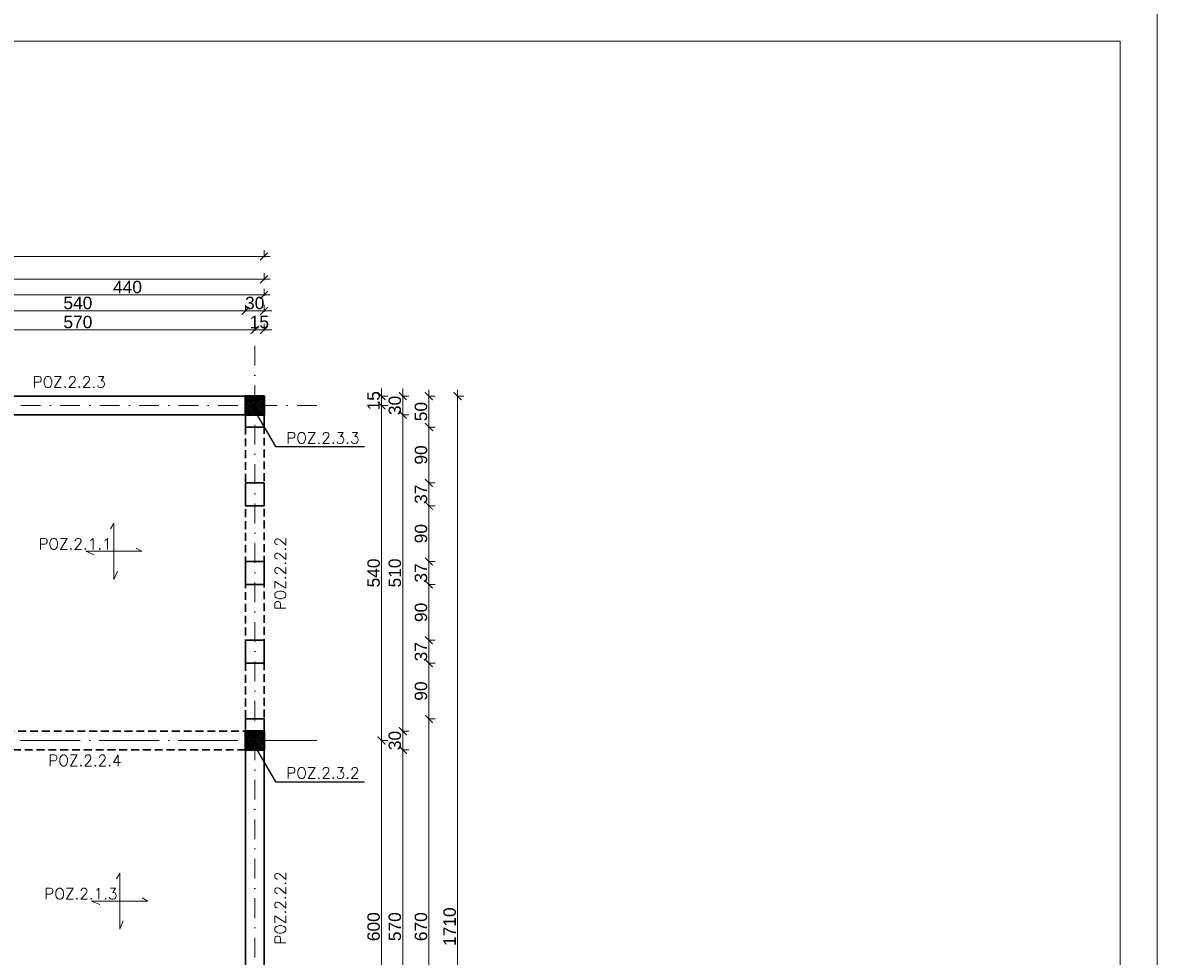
# Model space of a CAD drawing. Extents: x 4615668 to 9294084, y 5328875 to 10688993.
# Tile 51 of 67: x 4662897 to 4664725, y 5336373 to 5337877. Entities that reach past the tile are written whole.
import ezdxf

# ---------------------------------------------------------------- set-up
doc = ezdxf.new("R2010")
doc.units = 0
doc.header["$MEASUREMENT"] = 0
doc.linetypes.add('DASHDOT', pattern=[25.4, 12.7, -6.35, 0, -6.35])
doc.linetypes.add('DASHED', pattern=[19.05, 12.7, -6.35])
for name, color, linetype, lineweight in [('hatch', 253, 'Continuous', 0), ('K-BELKI', 5, 'DASHED', 30), ('K-OPISY', 252, 'Continuous', 15), ('K-OPISY @ 10', 252, 'Continuous', 15), ('K-SCIANY CIENKI', 163, 'Continuous', 30), ('K-SCIANY GRUBY', 195, 'Continuous', 40), ('K-WIDOK', 45, 'Continuous', 20), ('K-WYMIARY', 7, 'Continuous', 15), ('Osie', 175, 'DASHDOT', 9), ('Wymiar', 7, 'Continuous', 9)]:
    doc.layers.add(name, color=color, linetype=linetype, lineweight=lineweight)
doc.styles.add('Arial Narrow 20', font='arial.ttf', dxfattribs={"height": 20})
doc.styles.add('Opis', font='simplex.shx')
doc.styles.add('Simplex', font='simplex.shx')
doc.dimstyles.new('1do100 ok', dxfattribs={"dimscale": 0.5, "dimtxt": 12, "dimasz": 25, "dimexe": 20, "dimexo": 0, "dimgap": 5, "dimtad": 1, "dimdec": 0, "dimzin": 9, "dimtxsty": 'Arial Narrow 20', "dimblk": 'ARCHTICK', "dimcen": 3, "dimdle": 20, "dimclrd": 256, "dimclre": 256, "dimclrt": 256, "dimadec": 0, "dimazin": 2, "dimtfac": 1, "dimtdec": 0, "dimtix": 1, "dimtmove": 2, "dimatfit": 3, "dimldrblk": 'NONE', "dimfxl": 0, "dimtvp": 1, "dimtolj": 1, "dimtzin": 0, "dimlwd": 5, "dimlwe": 5, "dimarcsym": 0})
doc.dimstyles.new('1do50', dxfattribs={"dimscale": 5, "dimtxt": 2.5, "dimasz": 2.5, "dimexe": 2.5, "dimexo": 0.5, "dimgap": 1, "dimtad": 1, "dimdec": 1, "dimrnd": 0.5, "dimzin": 12, "dimdsep": 46, "dimtxsty": 'Simplex', "dimblk": 'OBLIQUE', "dimcen": 0.5, "dimdle": 2.5, "dimclrd": 256, "dimclre": 256, "dimclrt": 256, "dimadec": 1, "dimazin": 3, "dimtfac": 1, "dimtdec": 1, "dimtix": 1, "dimtmove": 0, "dimatfit": 3, "dimfxl": 0, "dimtolj": 1, "dimtzin": 0, "dimarcsym": 0})
pattern_1 = [(315, (-15252.2947, 579.1716), (1.767766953, 1.767766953), []), (315, (-15252.2947, 577.404), (1.767766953, 1.767766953), [1.25, -0.625])]

# ---------------------------------------------------------------- blocks, each defined once
blk = doc.blocks.new('_Oblique')
at = {"color": 0, "linetype": 'ByBlock', "lineweight": -2}
blk.add_line((-0.5, -0.5), (0.5, 0.5), dxfattribs=at)
blk = doc.blocks.new('G$C61CBF25F')
at = {"layer": 'Osie', "lineweight": 0, "ltscale": 2.5}
for p, q in [((305, 0), (305, 1880)), ((855, 0), (855, 1880)), ((1425, 0), (1425, 1880)), ((1525, 1780), (204.8, 1780)), ((1525, 1780), (204.8, 1780)), ((95, 540), (95, 1340)), ((1525, 1240), (-5, 1240)), ((1525, 640), (-5, 640)), ((1525, 100), (204.8, 100))]:
    blk.add_line(p, q, dxfattribs=at)
blk = doc.blocks.new('_ArchTick')
at = {"color": 0, "linetype": 'ByBlock', "const_width": 0.15}
blk.add_lwpolyline([(-0.5, -0.5), (0.5, 0.5)], dxfattribs=at)
blk = doc.blocks.new('*D6923')
at = {"layer": 'Defpoints', "color": 0}
for p in [(4663255.7, 5337412.9), (4662715.7, 5337275.6), (4663255.7, 5337275.6)]:
    blk.add_point(p, dxfattribs=at)
at = {"layer": 'K-WYMIARY', "lineweight": 5, "ltscale": 40}
for p, q in [((4662715.7, 5337411.6), (4662715.7, 5337422.9)), ((4663255.7, 5337411.6), (4663255.7, 5337422.9)), ((4662705.7, 5337412.9), (4663265.7, 5337412.9))]:
    blk.add_line(p, q, dxfattribs=at)
at = {"layer": 'K-WYMIARY', "linetype": 'ByBlock', "lineweight": 5, "xscale": 12.5, "yscale": 12.5, "zscale": 12.5, "rotation": 180}
blk.add_blockref('_ArchTick', (4662715.7, 5337412.9), dxfattribs=at)
at = {"layer": 'K-WYMIARY', "linetype": 'ByBlock', "lineweight": 5, "xscale": 12.5, "yscale": 12.5, "zscale": 12.5}
blk.add_blockref('_ArchTick', (4663255.7, 5337412.9), dxfattribs=at)
at = {"layer": 'K-WYMIARY', "lineweight": 0, "ltscale": 40, "insert": (4662985.7, 5337425.6), "char_height": 20, "attachment_point": 5, "style": 'Arial Narrow 20'}
blk.add_mtext('\\A1;540', dxfattribs=at)
blk = doc.blocks.new('_None')
blk = doc.blocks.new('*D6924')
at = {"layer": 'Defpoints', "color": 0}
for p in [(4663285.7, 5337412.9), (4663255.7, 5337275.6), (4663285.7, 5337275.6)]:
    blk.add_point(p, dxfattribs=at)
at = {"layer": 'K-WYMIARY', "lineweight": 5, "ltscale": 40}
for p, q in [((4663255.7, 5337411.6), (4663255.7, 5337422.9)), ((4663285.7, 5337411.6), (4663285.7, 5337422.9)), ((4663255.7, 5337412.9), (4663243.2, 5337412.9)), ((4663245.7, 5337412.9), (4663295.7, 5337412.9)), ((4663285.7, 5337412.9), (4663298.2, 5337412.9))]:
    blk.add_line(p, q, dxfattribs=at)
at = {"layer": 'K-WYMIARY', "linetype": 'ByBlock', "lineweight": 5, "xscale": 12.5, "yscale": 12.5, "zscale": 12.5}
blk.add_blockref('_ArchTick', (4663255.7, 5337412.9), dxfattribs=at)
at = {"layer": 'K-WYMIARY', "linetype": 'ByBlock', "lineweight": 5, "xscale": 12.5, "yscale": 12.5, "zscale": 12.5, "rotation": 180}
blk.add_blockref('_ArchTick', (4663285.7, 5337412.9), dxfattribs=at)
at = {"layer": 'K-WYMIARY', "lineweight": 0, "ltscale": 40, "insert": (4663270.7, 5337425.6), "char_height": 20, "attachment_point": 5, "style": 'Arial Narrow 20'}
blk.add_mtext('\\A1;30', dxfattribs=at)
blk = doc.blocks.new('*D6927')
at = {"layer": 'Defpoints', "color": 0}
for p in [(4663285.7, 5337438.6), (4662845.7, 5337275.6), (4663285.7, 5337275.6)]:
    blk.add_point(p, dxfattribs=at)
at = {"layer": 'K-WYMIARY', "lineweight": 5, "ltscale": 40}
for p, q in [((4662845.7, 5337437.3), (4662845.7, 5337448.6)), ((4663285.7, 5337437.3), (4663285.7, 5337448.6)), ((4662835.7, 5337438.6), (4663295.7, 5337438.6))]:
    blk.add_line(p, q, dxfattribs=at)
at = {"layer": 'K-WYMIARY', "linetype": 'ByBlock', "lineweight": 5, "xscale": 12.5, "yscale": 12.5, "zscale": 12.5, "rotation": 180}
blk.add_blockref('_ArchTick', (4662845.7, 5337438.6), dxfattribs=at)
at = {"layer": 'K-WYMIARY', "linetype": 'ByBlock', "lineweight": 5, "xscale": 12.5, "yscale": 12.5, "zscale": 12.5}
blk.add_blockref('_ArchTick', (4663285.7, 5337438.6), dxfattribs=at)
at = {"layer": 'K-WYMIARY', "lineweight": 0, "ltscale": 40, "insert": (4663065.7, 5337451.3), "char_height": 20, "attachment_point": 5, "style": 'Arial Narrow 20'}
blk.add_mtext('\\A1;440', dxfattribs=at)
blk = doc.blocks.new('*D6934')
at = {"layer": 'Defpoints', "color": 0}
for p in [(4663270.7, 5337382.2), (4662700.7, 5337337.6), (4663270.7, 5337337.6)]:
    blk.add_point(p, dxfattribs=at)
at = {"layer": 'K-WYMIARY', "lineweight": 5, "ltscale": 40}
for p, q in [((4662700.7, 5337380.9), (4662700.7, 5337392.2)), ((4663270.7, 5337380.9), (4663270.7, 5337392.2)), ((4662690.7, 5337382.2), (4663280.7, 5337382.2))]:
    blk.add_line(p, q, dxfattribs=at)
at = {"layer": 'K-WYMIARY', "linetype": 'ByBlock', "lineweight": 5, "xscale": 12.5, "yscale": 12.5, "zscale": 12.5, "rotation": 180}
blk.add_blockref('_ArchTick', (4662700.7, 5337382.2), dxfattribs=at)
at = {"layer": 'K-WYMIARY', "linetype": 'ByBlock', "lineweight": 5, "xscale": 12.5, "yscale": 12.5, "zscale": 12.5}
blk.add_blockref('_ArchTick', (4663270.7, 5337382.2), dxfattribs=at)
at = {"layer": 'K-WYMIARY', "lineweight": 0, "ltscale": 40, "insert": (4662985.7, 5337394.9), "char_height": 20, "attachment_point": 5, "style": 'Arial Narrow 20'}
blk.add_mtext('\\A1;570', dxfattribs=at)
blk = doc.blocks.new('*D6935')
at = {"layer": 'Defpoints', "color": 0}
for p in [(4663285.7, 5337382.2), (4663270.7, 5337337.6), (4663285.7, 5337275.6)]:
    blk.add_point(p, dxfattribs=at)
at = {"layer": 'K-WYMIARY', "lineweight": 5, "ltscale": 40}
for p, q in [((4663270.7, 5337380.9), (4663270.7, 5337392.2)), ((4663285.7, 5337380.9), (4663285.7, 5337392.2)), ((4663270.7, 5337382.2), (4663258.2, 5337382.2)), ((4663260.7, 5337382.2), (4663295.7, 5337382.2)), ((4663285.7, 5337382.2), (4663298.2, 5337382.2))]:
    blk.add_line(p, q, dxfattribs=at)
at = {"layer": 'K-WYMIARY', "linetype": 'ByBlock', "lineweight": 5, "xscale": 12.5, "yscale": 12.5, "zscale": 12.5}
blk.add_blockref('_ArchTick', (4663270.7, 5337382.2), dxfattribs=at)
at = {"layer": 'K-WYMIARY', "linetype": 'ByBlock', "lineweight": 5, "xscale": 12.5, "yscale": 12.5, "zscale": 12.5, "rotation": 180}
blk.add_blockref('_ArchTick', (4663285.7, 5337382.2), dxfattribs=at)
at = {"layer": 'K-WYMIARY', "lineweight": 0, "ltscale": 40, "insert": (4663278.2, 5337394.9), "char_height": 20, "attachment_point": 5, "style": 'Arial Narrow 20'}
blk.add_mtext('\\A1;15', dxfattribs=at)
blk = doc.blocks.new('*D6936')
at = {"layer": 'Defpoints', "color": 0}
for p in [(4662135.7, 5337463.9), (4662135.7, 5337275.6), (4663285.7, 5337275.6)]:
    blk.add_point(p, dxfattribs=at)
at = {"layer": 'K-WYMIARY', "lineweight": 5, "ltscale": 40}
for p, q in [((4663295.7, 5337463.9), (4662125.7, 5337463.9)), ((4662135.7, 5337462.6), (4662135.7, 5337473.9)), ((4663285.7, 5337462.6), (4663285.7, 5337473.9))]:
    blk.add_line(p, q, dxfattribs=at)
at = {"layer": 'K-WYMIARY', "linetype": 'ByBlock', "lineweight": 5, "xscale": 12.5, "yscale": 12.5, "zscale": 12.5, "rotation": 180}
blk.add_blockref('_ArchTick', (4662135.7, 5337463.9), dxfattribs=at)
at = {"layer": 'K-WYMIARY', "linetype": 'ByBlock', "lineweight": 5, "xscale": 12.5, "yscale": 12.5, "zscale": 12.5}
blk.add_blockref('_ArchTick', (4663285.7, 5337463.9), dxfattribs=at)
at = {"layer": 'K-WYMIARY', "lineweight": 0, "ltscale": 40, "insert": (4662710.7, 5337476.6), "char_height": 20, "attachment_point": 5, "style": 'Arial Narrow 20'}
blk.add_mtext('\\A1;1150', dxfattribs=at)
blk = doc.blocks.new('*D6938')
at = {"layer": 'Defpoints', "color": 0}
for p in [(4663285.7, 5337500.7), (4663285.7, 5337275.6), (4661925.7, 5336735.6)]:
    blk.add_point(p, dxfattribs=at)
at = {"layer": 'K-WYMIARY', "lineweight": 5, "ltscale": 40}
for p, q in [((4661915.7, 5337500.7), (4663295.7, 5337500.7)), ((4661925.7, 5337499.4), (4661925.7, 5337510.7)), ((4663285.7, 5337499.4), (4663285.7, 5337510.7))]:
    blk.add_line(p, q, dxfattribs=at)
at = {"layer": 'K-WYMIARY', "linetype": 'ByBlock', "lineweight": 5, "xscale": 12.5, "yscale": 12.5, "zscale": 12.5, "rotation": 180}
blk.add_blockref('_ArchTick', (4661925.7, 5337500.7), dxfattribs=at)
at = {"layer": 'K-WYMIARY', "linetype": 'ByBlock', "lineweight": 5, "xscale": 12.5, "yscale": 12.5, "zscale": 12.5}
blk.add_blockref('_ArchTick', (4663285.7, 5337500.7), dxfattribs=at)
at = {"layer": 'K-WYMIARY', "lineweight": 0, "ltscale": 40, "insert": (4662605.7, 5337513.4), "char_height": 20, "attachment_point": 5, "style": 'Arial Narrow 20'}
blk.add_mtext('\\A1;1360', dxfattribs=at)
blk = doc.blocks.new('*D6939')
at = {"layer": 'Defpoints', "color": 0}
for p in [(4663285.7, 5337275.6), (4663285.7, 5337245.6), (4663509.3, 5337245.6)]:
    blk.add_point(p, dxfattribs=at)
at = {"layer": 'K-WYMIARY', "lineweight": 5, "ltscale": 40}
for p, q in [((4663509.3, 5337275.6), (4663509.3, 5337288.1)), ((4663509.3, 5337285.6), (4663509.3, 5337235.6)), ((4663508.1, 5337275.6), (4663519.3, 5337275.6)), ((4663508.1, 5337245.6), (4663519.3, 5337245.6)), ((4663509.3, 5337245.6), (4663509.3, 5337233.1))]:
    blk.add_line(p, q, dxfattribs=at)
at = {"layer": 'K-WYMIARY', "linetype": 'ByBlock', "lineweight": 5, "xscale": 12.5, "yscale": 12.5, "zscale": 12.5}
for p, rotation in [((4663509.3, 5337275.6), 270), ((4663509.3, 5337245.6), 90)]:
    blk.add_blockref('_ArchTick', p, dxfattribs=dict(at, rotation=rotation))
at = {"layer": 'K-WYMIARY', "lineweight": 0, "ltscale": 40, "insert": (4663496.6, 5337260.6), "char_height": 20, "attachment_point": 5, "rotation": 90, "style": 'Arial Narrow 20'}
blk.add_mtext('\\A1;30', dxfattribs=at)
blk = doc.blocks.new('*D6940')
at = {"layer": 'Defpoints', "color": 0}
for p in [(4663285.7, 5337245.6), (4663285.7, 5336735.6), (4663509.3, 5336735.6)]:
    blk.add_point(p, dxfattribs=at)
at = {"layer": 'K-WYMIARY', "lineweight": 5, "ltscale": 40}
for p, q in [((4663508.1, 5337245.6), (4663519.3, 5337245.6)), ((4663509.3, 5337255.6), (4663509.3, 5336725.6)), ((4663508.1, 5336735.6), (4663519.3, 5336735.6))]:
    blk.add_line(p, q, dxfattribs=at)
at = {"layer": 'K-WYMIARY', "linetype": 'ByBlock', "lineweight": 5, "xscale": 12.5, "yscale": 12.5, "zscale": 12.5}
for p, rotation in [((4663509.3, 5337245.6), 90), ((4663509.3, 5336735.6), 270)]:
    blk.add_blockref('_ArchTick', p, dxfattribs=dict(at, rotation=rotation))
at = {"layer": 'K-WYMIARY', "lineweight": 0, "ltscale": 40, "insert": (4663496.6, 5336990.6), "char_height": 20, "attachment_point": 5, "rotation": 90, "style": 'Arial Narrow 20'}
blk.add_mtext('\\A1;510', dxfattribs=at)
blk = doc.blocks.new('*D6941')
at = {"layer": 'Defpoints', "color": 0}
for p in [(4663285.7, 5336735.6), (4663285.7, 5336705.6), (4663509.3, 5336705.6)]:
    blk.add_point(p, dxfattribs=at)
at = {"layer": 'K-WYMIARY', "lineweight": 5, "ltscale": 40}
for p, q in [((4663509.3, 5336735.6), (4663509.3, 5336748.1)), ((4663509.3, 5336745.6), (4663509.3, 5336695.6)), ((4663508.1, 5336735.6), (4663519.3, 5336735.6)), ((4663508.1, 5336705.6), (4663519.3, 5336705.6)), ((4663509.3, 5336705.6), (4663509.3, 5336693.1))]:
    blk.add_line(p, q, dxfattribs=at)
at = {"layer": 'K-WYMIARY', "linetype": 'ByBlock', "lineweight": 5, "xscale": 12.5, "yscale": 12.5, "zscale": 12.5}
for p, rotation in [((4663509.3, 5336735.6), 270), ((4663509.3, 5336705.6), 90)]:
    blk.add_blockref('_ArchTick', p, dxfattribs=dict(at, rotation=rotation))
at = {"layer": 'K-WYMIARY', "lineweight": 0, "ltscale": 40, "insert": (4663496.6, 5336720.6), "char_height": 20, "attachment_point": 5, "rotation": 90, "style": 'Arial Narrow 20'}
blk.add_mtext('\\A1;30', dxfattribs=at)
blk = doc.blocks.new('*D6942')
at = {"layer": 'Defpoints', "color": 0}
for p in [(4663285.7, 5336705.6), (4663285.7, 5336135.6), (4663509.3, 5336135.6)]:
    blk.add_point(p, dxfattribs=at)
at = {"layer": 'K-WYMIARY', "lineweight": 5, "ltscale": 40}
for p, q in [((4663509.3, 5336715.6), (4663509.3, 5336125.6)), ((4663508.1, 5336705.6), (4663519.3, 5336705.6)), ((4663508.1, 5336135.6), (4663519.3, 5336135.6))]:
    blk.add_line(p, q, dxfattribs=at)
at = {"layer": 'K-WYMIARY', "linetype": 'ByBlock', "lineweight": 5, "xscale": 12.5, "yscale": 12.5, "zscale": 12.5}
for p, rotation in [((4663509.3, 5336705.6), 90), ((4663509.3, 5336135.6), 270)]:
    blk.add_blockref('_ArchTick', p, dxfattribs=dict(at, rotation=rotation))
at = {"layer": 'K-WYMIARY', "lineweight": 0, "ltscale": 40, "insert": (4663496.6, 5336420.6), "char_height": 20, "attachment_point": 5, "rotation": 90, "style": 'Arial Narrow 20'}
blk.add_mtext('\\A1;570', dxfattribs=at)
blk = doc.blocks.new('*D6948')
at = {"layer": 'Defpoints', "color": 0}
for p in [(4663285.7, 5336720.6), (4663475.1, 5336720.6), (4663285.7, 5336120.6)]:
    blk.add_point(p, dxfattribs=at)
at = {"layer": 'K-WYMIARY', "lineweight": 5, "ltscale": 40}
for p, q in [((4663475.1, 5336110.6), (4663475.1, 5336730.6)), ((4663473.9, 5336720.6), (4663485.1, 5336720.6)), ((4663473.9, 5336120.6), (4663485.1, 5336120.6))]:
    blk.add_line(p, q, dxfattribs=at)
at = {"layer": 'K-WYMIARY', "linetype": 'ByBlock', "lineweight": 5, "xscale": 12.5, "yscale": 12.5, "zscale": 12.5}
for p, rotation in [((4663475.1, 5336720.6), 90), ((4663475.1, 5336120.6), 270)]:
    blk.add_blockref('_ArchTick', p, dxfattribs=dict(at, rotation=rotation))
at = {"layer": 'K-WYMIARY', "lineweight": 0, "ltscale": 40, "insert": (4663462.4, 5336420.6), "char_height": 20, "attachment_point": 5, "rotation": 90, "style": 'Arial Narrow 20'}
blk.add_mtext('\\A1;600', dxfattribs=at)
blk = doc.blocks.new('*D6949')
at = {"layer": 'Defpoints', "color": 0}
for p in [(4663285.7, 5337260.6), (4663475.1, 5337260.6), (4663285.7, 5336720.6)]:
    blk.add_point(p, dxfattribs=at)
at = {"layer": 'K-WYMIARY', "lineweight": 5, "ltscale": 40}
for p, q in [((4663473.9, 5337260.6), (4663485.1, 5337260.6)), ((4663475.1, 5336710.6), (4663475.1, 5337270.6)), ((4663473.9, 5336720.6), (4663485.1, 5336720.6))]:
    blk.add_line(p, q, dxfattribs=at)
at = {"layer": 'K-WYMIARY', "linetype": 'ByBlock', "lineweight": 5, "xscale": 12.5, "yscale": 12.5, "zscale": 12.5}
for p, rotation in [((4663475.1, 5337260.6), 90), ((4663475.1, 5336720.6), 270)]:
    blk.add_blockref('_ArchTick', p, dxfattribs=dict(at, rotation=rotation))
at = {"layer": 'K-WYMIARY', "lineweight": 0, "ltscale": 40, "insert": (4663462.4, 5336990.6), "char_height": 20, "attachment_point": 5, "rotation": 90, "style": 'Arial Narrow 20'}
blk.add_mtext('\\A1;540', dxfattribs=at)
blk = doc.blocks.new('*D6950')
at = {"layer": 'Defpoints', "color": 0}
for p in [(4663285.7, 5337275.6), (4663285.7, 5337260.6), (4663475.1, 5337275.6)]:
    blk.add_point(p, dxfattribs=at)
at = {"layer": 'K-WYMIARY', "lineweight": 5, "ltscale": 40}
for p, q in [((4663475.1, 5337275.6), (4663475.1, 5337288.1)), ((4663475.1, 5337250.6), (4663475.1, 5337285.6)), ((4663473.9, 5337275.6), (4663485.1, 5337275.6)), ((4663473.9, 5337260.6), (4663485.1, 5337260.6)), ((4663475.1, 5337260.6), (4663475.1, 5337248.1))]:
    blk.add_line(p, q, dxfattribs=at)
at = {"layer": 'K-WYMIARY', "linetype": 'ByBlock', "lineweight": 5, "xscale": 12.5, "yscale": 12.5, "zscale": 12.5}
for p, rotation in [((4663475.1, 5337275.6), 270), ((4663475.1, 5337260.6), 90)]:
    blk.add_blockref('_ArchTick', p, dxfattribs=dict(at, rotation=rotation))
at = {"layer": 'K-WYMIARY', "lineweight": 0, "ltscale": 40, "insert": (4663462.4, 5337268.1), "char_height": 20, "attachment_point": 5, "rotation": 90, "style": 'Arial Narrow 20'}
blk.add_mtext('\\A1;15', dxfattribs=at)
blk = doc.blocks.new('*D6951')
at = {"layer": 'Defpoints', "color": 0}
for p in [(4663285.7, 5337275.6), (4663285.7, 5337225.8), (4663551.4, 5337225.8)]:
    blk.add_point(p, dxfattribs=at)
at = {"layer": 'K-WYMIARY', "lineweight": 5, "ltscale": 40}
for p, q in [((4663551.4, 5337285.6), (4663551.4, 5337215.8)), ((4663550.2, 5337275.6), (4663561.4, 5337275.6)), ((4663550.2, 5337225.8), (4663561.4, 5337225.8))]:
    blk.add_line(p, q, dxfattribs=at)
at = {"layer": 'K-WYMIARY', "linetype": 'ByBlock', "lineweight": 5, "xscale": 12.5, "yscale": 12.5, "zscale": 12.5}
for p, rotation in [((4663551.4, 5337275.6), 90), ((4663551.4, 5337225.8), 270)]:
    blk.add_blockref('_ArchTick', p, dxfattribs=dict(at, rotation=rotation))
at = {"layer": 'K-WYMIARY', "lineweight": 0, "ltscale": 40, "insert": (4663538.7, 5337250.7), "char_height": 20, "attachment_point": 5, "rotation": 90, "style": 'Arial Narrow 20'}
blk.add_mtext('\\A1;50', dxfattribs=at)
blk = doc.blocks.new('*D6952')
at = {"layer": 'Defpoints', "color": 0}
for p in [(4663285.7, 5337225.8), (4663285.7, 5337135.8), (4663551.4, 5337135.8)]:
    blk.add_point(p, dxfattribs=at)
at = {"layer": 'K-WYMIARY', "lineweight": 5, "ltscale": 40}
for p, q in [((4663550.2, 5337225.8), (4663561.4, 5337225.8)), ((4663551.4, 5337235.8), (4663551.4, 5337125.8)), ((4663550.2, 5337135.8), (4663561.4, 5337135.8))]:
    blk.add_line(p, q, dxfattribs=at)
at = {"layer": 'K-WYMIARY', "linetype": 'ByBlock', "lineweight": 5, "xscale": 12.5, "yscale": 12.5, "zscale": 12.5}
for p, rotation in [((4663551.4, 5337225.8), 90), ((4663551.4, 5337135.8), 270)]:
    blk.add_blockref('_ArchTick', p, dxfattribs=dict(at, rotation=rotation))
at = {"layer": 'K-WYMIARY', "lineweight": 0, "ltscale": 40, "insert": (4663538.7, 5337180.8), "char_height": 20, "attachment_point": 5, "rotation": 90, "style": 'Arial Narrow 20'}
blk.add_mtext('\\A1;90', dxfattribs=at)
blk = doc.blocks.new('*D6953')
at = {"layer": 'Defpoints', "color": 0}
for p in [(4663285.7, 5337135.8), (4663285.7, 5337099), (4663551.4, 5337099)]:
    blk.add_point(p, dxfattribs=at)
at = {"layer": 'K-WYMIARY', "lineweight": 5, "ltscale": 40}
for p, q in [((4663550.2, 5337135.8), (4663561.4, 5337135.8)), ((4663551.4, 5337145.8), (4663551.4, 5337089)), ((4663550.2, 5337099), (4663561.4, 5337099))]:
    blk.add_line(p, q, dxfattribs=at)
at = {"layer": 'K-WYMIARY', "linetype": 'ByBlock', "lineweight": 5, "xscale": 12.5, "yscale": 12.5, "zscale": 12.5}
for p, rotation in [((4663551.4, 5337135.8), 90), ((4663551.4, 5337099), 270)]:
    blk.add_blockref('_ArchTick', p, dxfattribs=dict(at, rotation=rotation))
at = {"layer": 'K-WYMIARY', "lineweight": 0, "ltscale": 40, "insert": (4663538.7, 5337117.4), "char_height": 20, "attachment_point": 5, "rotation": 90, "style": 'Arial Narrow 20'}
blk.add_mtext('\\A1;37', dxfattribs=at)
blk = doc.blocks.new('*D6954')
at = {"layer": 'Defpoints', "color": 0}
for p in [(4663285.7, 5337099), (4663285.7, 5337009), (4663551.4, 5337009)]:
    blk.add_point(p, dxfattribs=at)
at = {"layer": 'K-WYMIARY', "lineweight": 5, "ltscale": 40}
for p, q in [((4663550.2, 5337099), (4663561.4, 5337099)), ((4663551.4, 5337109), (4663551.4, 5336999)), ((4663550.2, 5337009), (4663561.4, 5337009))]:
    blk.add_line(p, q, dxfattribs=at)
at = {"layer": 'K-WYMIARY', "linetype": 'ByBlock', "lineweight": 5, "xscale": 12.5, "yscale": 12.5, "zscale": 12.5}
for p, rotation in [((4663551.4, 5337099), 90), ((4663551.4, 5337009), 270)]:
    blk.add_blockref('_ArchTick', p, dxfattribs=dict(at, rotation=rotation))
at = {"layer": 'K-WYMIARY', "lineweight": 0, "ltscale": 40, "insert": (4663538.7, 5337054), "char_height": 20, "attachment_point": 5, "rotation": 90, "style": 'Arial Narrow 20'}
blk.add_mtext('\\A1;90', dxfattribs=at)
blk = doc.blocks.new('*D6955')
at = {"layer": 'Defpoints', "color": 0}
for p in [(4663285.7, 5337009), (4663285.7, 5336972.1), (4663551.4, 5336972.1)]:
    blk.add_point(p, dxfattribs=at)
at = {"layer": 'K-WYMIARY', "lineweight": 5, "ltscale": 40}
for p, q in [((4663550.2, 5337009), (4663561.4, 5337009)), ((4663551.4, 5337019), (4663551.4, 5336962.1)), ((4663550.2, 5336972.1), (4663561.4, 5336972.1))]:
    blk.add_line(p, q, dxfattribs=at)
at = {"layer": 'K-WYMIARY', "linetype": 'ByBlock', "lineweight": 5, "xscale": 12.5, "yscale": 12.5, "zscale": 12.5}
for p, rotation in [((4663551.4, 5337009), 90), ((4663551.4, 5336972.1), 270)]:
    blk.add_blockref('_ArchTick', p, dxfattribs=dict(at, rotation=rotation))
at = {"layer": 'K-WYMIARY', "lineweight": 0, "ltscale": 40, "insert": (4663538.7, 5336990.6), "char_height": 20, "attachment_point": 5, "rotation": 90, "style": 'Arial Narrow 20'}
blk.add_mtext('\\A1;37', dxfattribs=at)
blk = doc.blocks.new('*D6956')
at = {"layer": 'Defpoints', "color": 0}
for p in [(4663285.7, 5336972.1), (4663285.7, 5336882.1), (4663551.4, 5336882.1)]:
    blk.add_point(p, dxfattribs=at)
at = {"layer": 'K-WYMIARY', "lineweight": 5, "ltscale": 40}
for p, q in [((4663550.2, 5336972.1), (4663561.4, 5336972.1)), ((4663551.4, 5336982.1), (4663551.4, 5336872.1)), ((4663550.2, 5336882.1), (4663561.4, 5336882.1))]:
    blk.add_line(p, q, dxfattribs=at)
at = {"layer": 'K-WYMIARY', "linetype": 'ByBlock', "lineweight": 5, "xscale": 12.5, "yscale": 12.5, "zscale": 12.5}
for p, rotation in [((4663551.4, 5336972.1), 90), ((4663551.4, 5336882.1), 270)]:
    blk.add_blockref('_ArchTick', p, dxfattribs=dict(at, rotation=rotation))
at = {"layer": 'K-WYMIARY', "lineweight": 0, "ltscale": 40, "insert": (4663538.7, 5336927.1), "char_height": 20, "attachment_point": 5, "rotation": 90, "style": 'Arial Narrow 20'}
blk.add_mtext('\\A1;90', dxfattribs=at)
blk = doc.blocks.new('*D6957')
at = {"layer": 'Defpoints', "color": 0}
for p in [(4663285.7, 5336882.1), (4663285.7, 5336845.3), (4663551.4, 5336845.3)]:
    blk.add_point(p, dxfattribs=at)
at = {"layer": 'K-WYMIARY', "lineweight": 5, "ltscale": 40}
for p, q in [((4663551.4, 5336892.1), (4663551.4, 5336835.3)), ((4663550.2, 5336882.1), (4663561.4, 5336882.1)), ((4663550.2, 5336845.3), (4663561.4, 5336845.3))]:
    blk.add_line(p, q, dxfattribs=at)
at = {"layer": 'K-WYMIARY', "linetype": 'ByBlock', "lineweight": 5, "xscale": 12.5, "yscale": 12.5, "zscale": 12.5}
for p, rotation in [((4663551.4, 5336882.1), 90), ((4663551.4, 5336845.3), 270)]:
    blk.add_blockref('_ArchTick', p, dxfattribs=dict(at, rotation=rotation))
at = {"layer": 'K-WYMIARY', "lineweight": 0, "ltscale": 40, "insert": (4663538.7, 5336863.7), "char_height": 20, "attachment_point": 5, "rotation": 90, "style": 'Arial Narrow 20'}
blk.add_mtext('\\A1;37', dxfattribs=at)
blk = doc.blocks.new('*D6958')
at = {"layer": 'Defpoints', "color": 0}
for p in [(4663285.7, 5336845.3), (4663285.7, 5336755.3), (4663551.4, 5336755.3)]:
    blk.add_point(p, dxfattribs=at)
at = {"layer": 'K-WYMIARY', "lineweight": 5, "ltscale": 40}
for p, q in [((4663551.4, 5336855.3), (4663551.4, 5336745.3)), ((4663550.2, 5336845.3), (4663561.4, 5336845.3)), ((4663550.2, 5336755.3), (4663561.4, 5336755.3))]:
    blk.add_line(p, q, dxfattribs=at)
at = {"layer": 'K-WYMIARY', "linetype": 'ByBlock', "lineweight": 5, "xscale": 12.5, "yscale": 12.5, "zscale": 12.5}
for p, rotation in [((4663551.4, 5336845.3), 90), ((4663551.4, 5336755.3), 270)]:
    blk.add_blockref('_ArchTick', p, dxfattribs=dict(at, rotation=rotation))
at = {"layer": 'K-WYMIARY', "lineweight": 0, "ltscale": 40, "insert": (4663538.7, 5336800.3), "char_height": 20, "attachment_point": 5, "rotation": 90, "style": 'Arial Narrow 20'}
blk.add_mtext('\\A1;90', dxfattribs=at)
blk = doc.blocks.new('*D6959')
at = {"layer": 'Defpoints', "color": 0}
for p in [(4663285.7, 5336755.3), (4663285.7, 5336085.8), (4663551.4, 5336085.8)]:
    blk.add_point(p, dxfattribs=at)
at = {"layer": 'K-WYMIARY', "lineweight": 5, "ltscale": 40}
for p, q in [((4663551.4, 5336765.3), (4663551.4, 5336075.8)), ((4663550.2, 5336755.3), (4663561.4, 5336755.3)), ((4663550.2, 5336085.8), (4663561.4, 5336085.8))]:
    blk.add_line(p, q, dxfattribs=at)
at = {"layer": 'K-WYMIARY', "linetype": 'ByBlock', "lineweight": 5, "xscale": 12.5, "yscale": 12.5, "zscale": 12.5}
for p, rotation in [((4663551.4, 5336755.3), 90), ((4663551.4, 5336085.8), 270)]:
    blk.add_blockref('_ArchTick', p, dxfattribs=dict(at, rotation=rotation))
at = {"layer": 'K-WYMIARY', "lineweight": 0, "ltscale": 40, "insert": (4663538.7, 5336420.6), "char_height": 20, "attachment_point": 5, "rotation": 90, "style": 'Arial Narrow 20'}
blk.add_mtext('\\A1;670', dxfattribs=at)
blk = doc.blocks.new('*D6968')
at = {"layer": 'Defpoints', "color": 0}
for p in [(4663285.7, 5337275.6), (4663597.7, 5337275.6), (4663285.7, 5335565.6)]:
    blk.add_point(p, dxfattribs=at)
at = {"layer": 'K-WYMIARY', "lineweight": 5, "ltscale": 40}
for p, q in [((4663597.7, 5335555.6), (4663597.7, 5337285.6)), ((4663596.4, 5337275.6), (4663607.7, 5337275.6)), ((4663596.4, 5335565.6), (4663607.7, 5335565.6))]:
    blk.add_line(p, q, dxfattribs=at)
at = {"layer": 'K-WYMIARY', "linetype": 'ByBlock', "lineweight": 5, "xscale": 12.5, "yscale": 12.5, "zscale": 12.5}
for p, rotation in [((4663597.7, 5337275.6), 90), ((4663597.7, 5335565.6), 270)]:
    blk.add_blockref('_ArchTick', p, dxfattribs=dict(at, rotation=rotation))
at = {"layer": 'K-WYMIARY', "lineweight": 0, "ltscale": 40, "insert": (4663585, 5336420.6), "char_height": 20, "attachment_point": 5, "rotation": 90, "style": 'Arial Narrow 20'}
blk.add_mtext('\\A1;1710', dxfattribs=at)

msp = doc.modelspace()

# ---------------------------------------------------------------- hatches: boundary and pattern name
at = {"layer": 'K-WIDOK', "linetype": 'Continuous', "lineweight": 0}
h = msp.add_hatch(dxfattribs=at)
h.set_pattern_fill('ANSI33', color=256, scale=10, angle=270)
h.set_pattern_definition(pattern_1)
h.paths.add_polyline_path([(4663255.7, 5337245.6), (4663285.7, 5337245.6), (4663285.7, 5337275.6), (4663255.7, 5337275.6)])
h = msp.add_hatch(dxfattribs=at)
h.set_pattern_fill('ANSI33', color=256, scale=10, angle=270)
h.set_pattern_definition(pattern_1)
h.paths.add_polyline_path([(4663255.7, 5336705.6), (4663285.7, 5336705.6), (4663285.7, 5336735.6), (4663255.7, 5336735.6)])

# ---------------------------------------------------------------- linework, layer by layer
at = {"layer": 'hatch', "color": 252}
for points in [[(4660525.3, 5334937.4), (4664725.3, 5334937.4), (4664725.3, 5337907.4), (4660525.3, 5337907.4)], [(4660845.3, 5337847.4), (4664665.3, 5337847.4), (4664665.3, 5334997.4), (4660845.3, 5334997.4)]]:
    msp.add_lwpolyline(points, close=True, dxfattribs=at)
at = {"layer": 'K-BELKI'}
for points in [[(4663255.7, 5337275.6), (4662165.7, 5337275.6), (4662165.7, 5337245.6), (4663255.7, 5337245.6)], [(4663255.7, 5335595.6), (4663285.7, 5335595.6), (4663285.7, 5337245.6), (4663255.7, 5337245.6)], [(4662165.7, 5336735.6), (4663255.7, 5336735.6), (4663255.7, 5336705.6), (4662165.7, 5336705.6)]]:
    msp.add_lwpolyline(points, close=True, dxfattribs=at)
at = {"layer": 'K-SCIANY CIENKI'}
msp.add_lwpolyline([(4662845.7, 5337245.6), (4663255.7, 5337245.6), (4663255.7, 5337275.6), (4662845.7, 5337275.6)], dxfattribs=at)
for points in [[(4663255.7, 5337225.8), (4663285.7, 5337225.8), (4663285.7, 5337245.6), (4663255.7, 5337245.6)], [(4663255.7, 5337135.8), (4663285.7, 5337135.8), (4663285.7, 5337099), (4663255.7, 5337099)], [(4663255.7, 5336972.1), (4663285.7, 5336972.1), (4663285.7, 5337009), (4663255.7, 5337009)], [(4663255.7, 5336882.1), (4663285.7, 5336882.1), (4663285.7, 5336845.3), (4663255.7, 5336845.3)], [(4663255.7, 5336755.3), (4663285.7, 5336755.3), (4663285.7, 5336735.6), (4663255.7, 5336735.6)], [(4663255.7, 5336135.6), (4663285.7, 5336135.6), (4663285.7, 5336705.6), (4663255.7, 5336705.6)]]:
    msp.add_lwpolyline(points, close=True, dxfattribs=at)
at = {"layer": 'K-SCIANY GRUBY'}
for points in [[(4663255.7, 5337245.6), (4663285.7, 5337245.6), (4663285.7, 5337275.6), (4663255.7, 5337275.6)], [(4663255.7, 5336705.6), (4663285.7, 5336705.6), (4663285.7, 5336735.6), (4663255.7, 5336735.6)]]:
    msp.add_lwpolyline(points, close=True, dxfattribs=at)
at = {"layer": 'Osie', "lineweight": 0, "ltscale": 5}
msp.add_line((4663370.7, 5336720.6), (4662050.6, 5336720.6), dxfattribs=at)
msp.add_line((4663370.7, 5336720.6), (4662050.6, 5336720.6), dxfattribs=at)
at = {"layer": 'Wymiar', "linetype": 'Continuous', "ltscale": 40}
for p, q in [((4663043.7, 5337070.8), (4663038.3, 5337061.5)), ((4663043.7, 5336980.2), (4663043.7, 5337070.8)), ((4662998.3, 5337025.5), (4663089, 5337025.5)), ((4662998.3, 5337025.5), (4663011.8, 5337019.8)), ((4663089, 5337025.5), (4663079.7, 5337030.8)), ((4663043.7, 5336980.2), (4663049.4, 5336993.6)), ((4663053.1, 5336507.1), (4663047.8, 5336497.8)), ((4663053.1, 5336416.5), (4663053.1, 5336507.1)), ((4663007.8, 5336461.8), (4663098.4, 5336461.8)), ((4663007.8, 5336461.8), (4663021.2, 5336456.1)), ((4663098.4, 5336461.8), (4663089.1, 5336467.1)), ((4663053.1, 5336416.5), (4663058.8, 5336430))]:
    msp.add_line(p, q, dxfattribs=at)

# ---------------------------------------------------------------- block references
at = {"lineweight": 0, "ltscale": 40}
msp.add_blockref('G$C61CBF25F', (4661845.7, 5335480.6), dxfattribs=at)

# ---------------------------------------------------------------- texts
at = {"layer": 'K-OPISY', "char_height": 18, "style": 'Simplex'}
for s, insert, attachment_point in [('{\\C0;POZ.2.3.3}', (4663321.6, 5337199.2), 7), ('{\\C0;POZ.2.1.1}', (4663040.2, 5337028.4), 9), ('{\\C0;POZ.2.3.2}', (4663321.6, 5336659.2), 7), ('{\\C0;POZ.2.1.3}', (4663049.7, 5336464.7), 9)]:
    msp.add_mtext(s, dxfattribs=dict(at, insert=insert, attachment_point=attachment_point))
at = {"layer": 'K-OPISY @ 10', "char_height": 18, "width": 427.874, "attachment_point": 1, "style": 'Opis'}
for s, insert, rotation in [('{\\C0;POZ.2.2.3}', (4662912.7, 5337307.3), 0), ('{\\C0;POZ.2.2.2}', (4663303, 5336930.6), 90), ('{\\C0;POZ.2.2.4}', (4662938.1, 5336697.4), 0), ('{\\C0;POZ.2.2.2}', (4663303, 5336391.6), 90)]:
    msp.add_mtext(s, dxfattribs=dict(at, insert=insert, rotation=rotation))

# ---------------------------------------------------------------- dimensions: what is measured, and where the dimension line sits
at = {"layer": 'K-WYMIARY', "lineweight": 0, "ltscale": 40}
for base, p1, p2, picture, middle in [((4663285.7, 5337500.7), (4661925.7, 5336735.6), (4663285.7, 5337275.6), '*D6938', (4662605.7, 5337513.4)), ((4662135.7, 5337463.9), (4663285.7, 5337275.6), (4662135.7, 5337275.6), '*D6936', (4662710.7, 5337476.6)), ((4663285.7, 5337438.6), (4662845.7, 5337275.6), (4663285.7, 5337275.6), '*D6927', (4663065.7, 5337451.3)), ((4663255.7, 5337412.9), (4662715.7, 5337275.6), (4663255.7, 5337275.6), '*D6923', (4662985.7, 5337425.6)), ((4663285.7, 5337412.9), (4663255.7, 5337275.6), (4663285.7, 5337275.6), '*D6924', (4663270.7, 5337425.6)), ((4663270.7, 5337382.2), (4662700.7, 5337337.6), (4663270.7, 5337337.6), '*D6934', (4662985.7, 5337394.9)), ((4663285.7, 5337382.2), (4663270.7, 5337337.6), (4663285.7, 5337275.6), '*D6935', (4663278.2, 5337394.9))]:
    dim = msp.add_linear_dim(base=base, p1=p1, p2=p2, dimstyle='1do100 ok', override={"dimfxl": 2.5}, dxfattribs=at)
    dim.commit()
    dim.dimension.update_dxf_attribs({"geometry": picture, "text_midpoint": middle})
for base, p1, p2, picture, middle in [((4663509.3, 5337245.6), (4663285.7, 5337275.6), (4663285.7, 5337245.6), '*D6939', (4663496.6, 5337260.6)), ((4663475.1, 5337275.6), (4663285.7, 5337260.6), (4663285.7, 5337275.6), '*D6950', (4663462.4, 5337268.1)), ((4663551.4, 5337225.8), (4663285.7, 5337275.6), (4663285.7, 5337225.8), '*D6951', (4663538.7, 5337250.7)), ((4663597.7, 5337275.6), (4663285.7, 5335565.6), (4663285.7, 5337275.6), '*D6968', (4663585, 5336420.6)), ((4663475.1, 5337260.6), (4663285.7, 5336720.6), (4663285.7, 5337260.6), '*D6949', (4663462.4, 5336990.6)), ((4663509.3, 5336735.6), (4663285.7, 5337245.6), (4663285.7, 5336735.6), '*D6940', (4663496.6, 5336990.6)), ((4663551.4, 5337135.8), (4663285.7, 5337225.8), (4663285.7, 5337135.8), '*D6952', (4663538.7, 5337180.8)), ((4663551.4, 5337099), (4663285.7, 5337135.8), (4663285.7, 5337099), '*D6953', (4663538.7, 5337117.4)), ((4663551.4, 5337009), (4663285.7, 5337099), (4663285.7, 5337009), '*D6954', (4663538.7, 5337054)), ((4663551.4, 5336972.1), (4663285.7, 5337009), (4663285.7, 5336972.1), '*D6955', (4663538.7, 5336990.6)), ((4663551.4, 5336882.1), (4663285.7, 5336972.1), (4663285.7, 5336882.1), '*D6956', (4663538.7, 5336927.1)), ((4663551.4, 5336845.3), (4663285.7, 5336882.1), (4663285.7, 5336845.3), '*D6957', (4663538.7, 5336863.7)), ((4663551.4, 5336755.3), (4663285.7, 5336845.3), (4663285.7, 5336755.3), '*D6958', (4663538.7, 5336800.3)), ((4663551.4416473, 5336085.8157652), (4663285.7435594, 5336755.3157653), (4663285.7435594, 5336085.8157652), '*D6959', (4663538.7301875, 5336420.5657653)), ((4663509.3, 5336705.6), (4663285.7, 5336735.6), (4663285.7, 5336705.6), '*D6941', (4663496.6, 5336720.6)), ((4663475.1, 5336720.6), (4663285.7, 5336120.6), (4663285.7, 5336720.6), '*D6948', (4663462.4, 5336420.6)), ((4663509.3, 5336135.6), (4663285.7, 5336705.6), (4663285.7, 5336135.6), '*D6942', (4663496.6, 5336420.6))]:
    dim = msp.add_linear_dim(base=base, p1=p1, p2=p2, angle=90, dimstyle='1do100 ok', override={"dimfxl": 2.5}, dxfattribs=at)
    dim.commit()
    dim.dimension.update_dxf_attribs({"geometry": picture, "text_midpoint": middle})

# ---------------------------------------------------------------- leaders
at = {"layer": 'K-OPISY', "annotation_type": 0, "has_hookline": 1, "hookline_direction": 0, "text_width": 126}
for points in [[(4663265.7, 5337260.7), (4663304.1, 5337194.2), (4663316.6, 5337194.2)], [(4663265.7, 5336720.7), (4663304.1, 5336654.2), (4663316.6, 5336654.2)]]:
    msp.add_leader(points, dimstyle='1do50', override={"dimgap": 1, "dimtad": 1}, dxfattribs=at)

doc.saveas('drawing.dxf')
